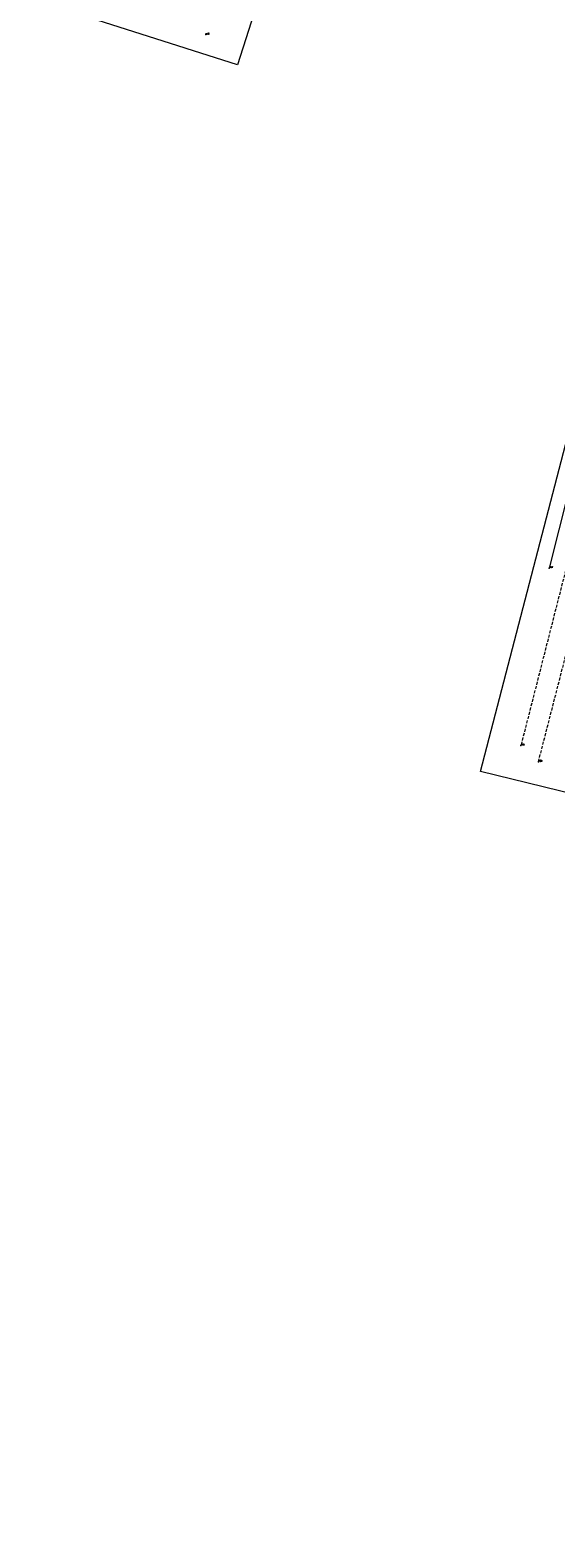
# Model space of a CAD drawing. Header units: metres. Extents: x 102665 to 103901, y 415762 to 419767.
# Tile 6 of 93: x 102848 to 102937, y 416423 to 416679. Entities that reach past the tile are written whole.
import ezdxf
from ezdxf.enums import TextEntityAlignment as Align

# ---------------------------------------------------------------- set-up
doc = ezdxf.new("R2010")
doc.units = ezdxf.units.M
doc.header["$MEASUREMENT"] = 0
doc.linetypes.add('DASHED', pattern=[0.75, 0.5, -0.25])
for name, color, linetype, lineweight in [('DTM-Hoogtecijfer', 7, 'Continuous', 0), ('DTM-Rijweggrens', 253, 'Continuous', 0), ('DTM-wegmarkeringen', 40, 'DASHED', 0), ('DTM_01-10-2013_terrestrisch', 165, 'Continuous', 0), ('DTM_09-07-2015_terrestrisch', 83, 'Continuous', 0), ('hoogte', 7, 'Continuous', 0), ('mp', 7, 'Continuous', 0)]:
    doc.layers.add(name, color=color, linetype=linetype, lineweight=lineweight)
doc.styles.get("Standard").update_dxf_attribs({"font": 'txt.shx'})

msp = doc.modelspace()

# ---------------------------------------------------------------- linework, layer by layer
at = {"layer": 'DTM-Hoogtecijfer'}
msp.add_point((102936.188, 416587.583, 1.469), dxfattribs=at)
at = {"layer": 'DTM-Rijweggrens', "extrusion": (-0.2986961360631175, 0.07762372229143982, 0.9511861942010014), "elevation": 1591.837363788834, "flags": 128}
msp.add_lwpolyline([(-429179.5464205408, -4901.612933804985), (-429155.2566337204, -4901.638164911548), (-429125.9427860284, -4901.693940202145), (-429085.6736536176, -4901.412037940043)], dxfattribs=at)
at = {"layer": 'DTM-wegmarkeringen'}
for points in [[(102964.466, 416685.039, 1.518), (102959.228, 416665.538, 1.527), (102949.845, 416629.605, 1.459), (102941.378, 416596.65, 1.535), (102931.401, 416557.496, 1.548)], [(102934.377, 416554.746, 1.634), (102942.925, 416587.985, 1.649), (102952.201, 416624.648, 1.566), (102960.307, 416655.488, 1.626), (102966.234, 416677.546, 1.61)]]:
    msp.add_polyline3d(points, dxfattribs=at)
for p in [(102931.401, 416557.496, 1.548), (102934.377, 416554.746, 1.634)]:
    msp.add_point(p, dxfattribs=at)
at = {"layer": 'DTM_01-10-2013_terrestrisch', "flags": 128}
msp.add_lwpolyline([(103256.5802593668, 417967.6270722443), (103168.4430175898, 417640.5241494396), (103149.1275241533, 417644.938651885), (102939.4349338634, 416818.9318144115), (102920.1568074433, 416820.8229615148), (102911.0847479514, 416791.6236502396), (102912.1644175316, 416779.8252562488), (102948.1502535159, 416748.2052766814), (102960.5487348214, 416758.9469922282), (102982.3531886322, 416753.543337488), (102969.6179903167, 416725.8190481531), (102979.8383031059, 416712.5099752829), (102967.278412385, 416696.4515449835), (102960.068104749, 416693.8915053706), (102916.5736683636, 416735.7830626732), (102911.687880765, 416740.4887967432), (102904.2463682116, 416738.3431022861), (102883.3132170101, 416672.9457267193), (102848.1615755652, 416684.1974722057), (102862.6126563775, 416752.0742238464), (102901.5279659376, 416909.8366649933), (103104.2470007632, 417670.4732074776), (103086.3525255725, 417675.2423061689), (103166.872011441, 418004.2820090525)], dxfattribs=at)
at = {"layer": 'DTM_09-07-2015_terrestrisch', "flags": 128}
msp.add_lwpolyline([(102919.4111358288, 416328.4863416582), (102980.5454657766, 416577.4891938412), (102969.0837566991, 416580.3032335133), (102952.0833829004, 416584.4771072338), (102943.2486116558, 416548.492689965), (102924.5641261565, 416553.080041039), (102959.5382479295, 416687.6891748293), (102959.5382479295, 416687.6891748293), (102973.7535988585, 416682.7883199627), (102977.5443591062, 416674.7256232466), (102987.8110014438, 416657.3354930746), (103001.3945589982, 416654.3317433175), (102992.8653484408, 416671.5637813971), (103001.2366106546, 416680.1007543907), (103007.2205889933, 416674.2329307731), (103014.1883748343, 416696.8585161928), (103038.2416511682, 416705.7116733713), (103079.9005268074, 416691.0147549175), (103081.7959069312, 416660.8191652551), (103089.3872991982, 416604.251838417), (103090.4929376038, 416511.0170268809), (103109.5652001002, 416325.3600959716)], dxfattribs=at)
at = {"layer": 'mp'}
msp.add_point((102877.939, 416678.081, 1.363), dxfattribs=at)

# ---------------------------------------------------------------- texts
at = {"layer": 'DTM-Rijweggrens'}
msp.add_text('1.47', height=0.2, dxfattribs=at).set_placement((102936.188, 416587.583), align=Align.BOTTOM_LEFT)
at = {"layer": 'DTM-wegmarkeringen'}
for s, p in [('1.55', (102931.401, 416557.496)), ('1.63', (102934.377, 416554.746))]:
    msp.add_text(s, height=0.2, dxfattribs=at).set_placement(p, align=Align.BOTTOM_LEFT)
at = {"layer": 'hoogte'}
msp.add_text('1.36', height=0.2, dxfattribs=at).set_placement((102877.939, 416678.081), align=Align.BOTTOM_LEFT)

doc.saveas('drawing.dxf')
